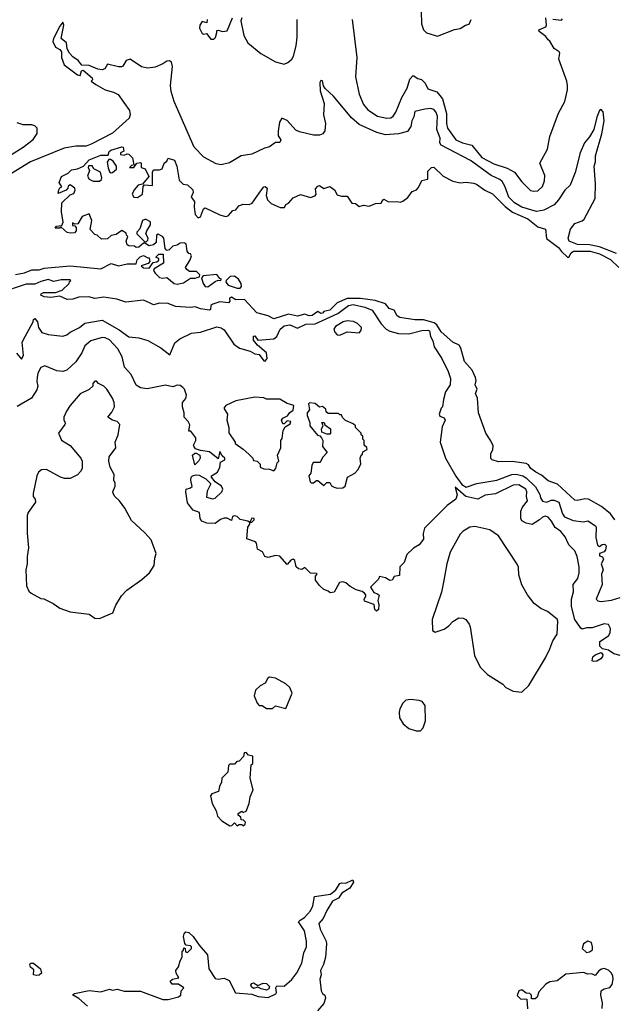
# Model space of a CAD drawing. Extents: x 2239805 to 2396427, y 665731 to 772158.
# Tile 173 of 256: x 2312152 to 2316205, y 743644 to 750353. Entities that reach past the tile are written whole.
import ezdxf

# ---------------------------------------------------------------- set-up
doc = ezdxf.new("R2010")
doc.units = 0

msp = doc.modelspace()

# ---------------------------------------------------------------- linework, layer by layer
at = {"layer": '0CON05XD'}
for points in [[(2314888.3, 750411.7), (2314890.8, 750325), (2314904.3, 750284.3), (2314924.2, 750264.2), (2314999.3, 750240.7), (2315115, 750286.7), (2315155, 750292.5), (2315190, 750315), (2315216.4, 750323.6), (2315230, 750355)], [(2316219.8, 748759.8), (2316105, 748805.6), (2316035, 748818.8), (2315955, 748820.7), (2315897.1, 748845), (2315889.6, 748865), (2315906.2, 748925), (2315936.9, 748965), (2315985, 748981.9), (2315999.2, 748995), (2316075, 749134.2), (2316078.1, 749235), (2316068, 749355), (2316076, 749385), (2316076.2, 749425), (2316119.2, 749575), (2316135.6, 749665), (2316129.2, 749725), (2316115, 749741.2), (2316104.5, 749735.5), (2316085, 749690), (2316065.4, 749604.6), (2316035.8, 749555), (2316003.1, 749515), (2315971.9, 749445), (2315937.5, 749312.5), (2315904.2, 749225.8), (2315867.6, 749192.4), (2315825.6, 749125), (2315795, 749092.2), (2315724.6, 749055.4), (2315675, 749045.5), (2315575.7, 749075), (2315525, 749104.6), (2315485.5, 749145), (2315459.4, 749219.4), (2315440.5, 749250.5), (2315424.3, 749265), (2315365, 749291.5), (2315225, 749393.8), (2315025, 749497.8), (2315016.4, 749515), (2315017.1, 749545), (2314996.2, 749605), (2314998.9, 749695), (2314988.6, 749725), (2314975, 749742), (2314955, 749748), (2314914.2, 749744.2), (2314845, 749726.9), (2314839.2, 749690.8), (2314824.4, 749665), (2314819.2, 749625), (2314795, 749592), (2314735, 749574.5), (2314645, 749569.6), (2314585.6, 749585.6), (2314465, 749638), (2314414, 749685), (2314291.7, 749831.7), (2314234.2, 749884.2), (2314222.7, 749902.7), (2314215, 749937.5), (2314205, 749940), (2314198, 749925), (2314199.4, 749869.4), (2314227, 749783), (2314223.3, 749705), (2314236.7, 749645), (2314232.5, 749595), (2314217.5, 749575), (2314195, 749566.2), (2314154.1, 749565.9), (2314058.3, 749588.3), (2314035, 749601.2), (2313975, 749666.7), (2313938.3, 749681.7), (2313922.5, 749655), (2313913.6, 749593.6), (2313913, 749563), (2313932.5, 749535), (2313925, 749517.5), (2313895, 749517.5), (2313853.9, 749486.1), (2313821.2, 749478.8), (2313735, 749437.5), (2313662.5, 749425), (2313581.7, 749378.3), (2313525, 749364), (2313492.1, 749372.1), (2313406.1, 749416.1), (2313340, 749485), (2313204, 749795), (2313183.8, 749865), (2313180, 749905), (2313193.3, 750035), (2313187.5, 750065), (2313173, 750073), (2313155, 750071.2), (2313127.7, 750052.3), (2313075, 750030.8), (2313025, 750022), (2312982.3, 750032.3), (2312905, 750083.3), (2312877.5, 750075), (2312855, 750037.5), (2312845, 750032), (2312825, 750031.4), (2312750.5, 750049.5), (2312731.2, 750018.8), (2312715, 750011.4), (2312685, 750016.2), (2312625, 750040.8), (2312574.4, 750044.4), (2312551.2, 750075), (2312515, 750100), (2312491.4, 750125), (2312475.7, 750155), (2312470, 750195), (2312434.3, 750225), (2312453.3, 750315), (2312445, 750336.7), (2312425, 750310), (2312381.9, 750225), (2312377.8, 750205), (2312396.1, 750166.1), (2312425, 750150), (2312437.5, 750135), (2312437.5, 750095), (2312455.8, 750045.8), (2312545, 749976.7), (2312565, 749972.5), (2312572.5, 750005), (2312585, 750008.8), (2312646.4, 749956.4), (2312647, 749943), (2312640, 749935), (2312671.2, 749911.2), (2312735, 749875.7), (2312790.5, 749860.5), (2312823.9, 749843.9), (2312899.4, 749735), (2312905.7, 749705), (2312897.9, 749682.1), (2312785, 749580), (2312638, 749505), (2312605, 749492.5), (2312535, 749491.5), (2312455, 749476.9), (2312225, 749385.5), (2311945, 749213.8)], [(2313430, 750355), (2313427, 750333), (2313395, 750340), (2313380, 750315), (2313378, 750295), (2313395, 750260), (2313405, 750253.8), (2313425, 750260), (2313455, 750220), (2313475, 750221.2), (2313487, 750233), (2313496.7, 750265), (2313495, 750280), (2313505, 750282.5), (2313535, 750273.3), (2313565, 750277.5), (2313602.5, 750365)], [(2313666.1, 750366.1), (2313658.8, 750345), (2313678.8, 750245), (2313707.5, 750195), (2313795, 750123.8), (2313895.9, 750065.9), (2313955, 750051.2), (2313978.8, 750061.2), (2314005.8, 750084.2), (2314018, 750105), (2314036, 750175), (2314043.3, 750235), (2314042.5, 750355)], [(2314418, 750355), (2314450, 750095), (2314441.2, 749965), (2314466.7, 749845), (2314496.2, 749775), (2314525, 749738), (2314591.2, 749695), (2314655, 749682), (2314682.5, 749685), (2314696.7, 749695), (2314715, 749722.5), (2314756.1, 749823.9), (2314793.9, 749886.1), (2314812.3, 749947.7), (2314835, 749972.5), (2314865, 749952.5), (2314890, 749945), (2314915, 749920), (2314935, 749882.5), (2314995, 749860.8), (2315035, 749814.2), (2315062.2, 749715), (2315062, 749645), (2315067.9, 749615), (2315125, 749535.7), (2315170, 749515), (2315235, 749498.5), (2315301.4, 749415), (2315385, 749372.2), (2315475, 749342.5), (2315524.1, 749314.1), (2315575, 749248.8), (2315635, 749190), (2315655, 749183.8), (2315683.8, 749186.2), (2315715, 749216.7), (2315729.2, 749255), (2315731.7, 749291.7), (2315698, 749375), (2315748.8, 749471.2), (2315766.4, 749556.4), (2315824.2, 749715.8), (2315868.8, 749795), (2315886, 749875), (2315886, 749905), (2315881.2, 749935), (2315826.2, 750085), (2315833.8, 750125), (2315830, 750135), (2315795, 750156.7), (2315766.7, 750206.7), (2315753.3, 750215), (2315739.5, 750239.5), (2315693.6, 750273.6), (2315690, 750285), (2315737.5, 750305), (2315742.5, 750315), (2315737.5, 750365)], [(2315785, 750357.5), (2315845, 750350), (2315851.7, 750358.3)], [(2312095, 749434.4), (2312175, 749484.2), (2312243, 749537), (2312271.7, 749578.3), (2312270, 749615), (2312255, 749630), (2312235, 749637.5), (2312175, 749637.5), (2312135, 749650)], [(2312122.1, 748617.9), (2312185, 748628.1), (2312235, 748649.4), (2312285, 748649.5), (2312319.4, 748660.6), (2312495, 748676.9), (2312705, 748656), (2312775, 748691.4), (2312825, 748676.7), (2312885, 748690), (2312945, 748690), (2312953.6, 748716.4), (2312973.6, 748736.4), (2312995, 748747.5), (2313025, 748730), (2313035, 748730), (2313040, 748705), (2313028.3, 748691.7), (2312980, 748675), (2312995, 748662.5), (2313035, 748660), (2313061.7, 748698.3), (2313087, 748703), (2313100, 748715), (2313100, 748725), (2313081.7, 748731.7), (2313081.7, 748738.3), (2313100, 748755), (2313130, 748755), (2313132.5, 748695), (2313067.5, 748655), (2313063.3, 748645), (2313075, 748626.7), (2313105, 748597.5), (2313125, 748592.9), (2313155.9, 748595.9), (2313205, 748556.7), (2313225, 748552.2), (2313269.1, 748560.9), (2313315, 748592.5), (2313345, 748592.5), (2313378.3, 748601.7), (2313380, 748615), (2313357, 748637), (2313308.3, 748638.3), (2313290.7, 748650.7), (2313282.5, 748665), (2313313.3, 748716.7), (2313322.5, 748745), (2313316.7, 748756.7), (2313305, 748760), (2313292.5, 748775), (2313286.4, 748826.4), (2313273, 748833), (2313245, 748830), (2313225, 748817.5), (2313195, 748810), (2313170, 748785), (2313155, 748780), (2313143.6, 748793.6), (2313133.3, 748865), (2313125.8, 748875.8), (2313095, 748892.5), (2313083.3, 748885), (2313081.2, 748835), (2313065, 748818.8), (2313035, 748812.5), (2313005, 748830), (2312995, 748830), (2312965, 748802.5), (2312945, 748800), (2312935, 748810), (2312895, 748812.5), (2312885, 748820), (2312877.5, 748845), (2312890, 748875), (2312880, 748885), (2312878.3, 748898.3), (2312847.5, 748917.5), (2312809.5, 748890.5), (2312776.4, 748883.6), (2312749.5, 748860.5), (2312708.3, 748858.3), (2312680, 748885), (2312665, 748890), (2312633, 748923), (2312642.5, 748985), (2312625, 749030), (2312577, 749013), (2312548.3, 748961.7), (2312525, 748960), (2312511.7, 748968.3), (2312511.7, 748951.7), (2312528.3, 748948.3), (2312537.5, 748937.5), (2312537.5, 748915), (2312525, 748900), (2312495, 748897.5), (2312475, 748903.3), (2312435, 748940), (2312425, 748932.5), (2312393, 748933), (2312403, 748947), (2312438.3, 748951.7), (2312447, 748973), (2312437.5, 749045), (2312440, 749105), (2312495, 749160), (2312520, 749170), (2312529.3, 749190.7), (2312527.5, 749205), (2312495, 749227.5), (2312481.7, 749218.3), (2312480, 749205), (2312468.3, 749191.7), (2312415, 749170), (2312417.5, 749195), (2312425, 749207.5), (2312440, 749215), (2312421.2, 749245), (2312437.5, 749285), (2312482.3, 749307.7), (2312505, 749331.2), (2312545, 749337.5), (2312585.7, 749354.3), (2312625, 749399.2), (2312705, 749430), (2312755, 749430), (2312762.5, 749455), (2312772.5, 749465), (2312847, 749487), (2312857.5, 749485), (2312861.7, 749458.3), (2312840, 749445), (2312840, 749435), (2312865, 749430), (2312885, 749440), (2312895, 749437.5), (2312921.7, 749411.7), (2312930, 749365), (2312915, 749360), (2312900, 749345), (2312930, 749345), (2312950, 749375), (2312975, 749380), (2312980, 749375), (2312980, 749345), (2313007.7, 749337.7), (2313032.5, 749285), (2312988.3, 749231.7), (2312960, 749225), (2312932.5, 749195), (2312917.5, 749165), (2312930, 749145), (2312955, 749142.5), (2312990, 749165), (2312992.5, 749217.5), (2313001.7, 749228.3), (2313056.7, 749223.3), (2313057.5, 749315), (2313065, 749330), (2313105, 749330), (2313123, 749337), (2313137.5, 749375), (2313155, 749390), (2313165, 749410), (2313206.2, 749395), (2313223.3, 749355), (2313239.1, 749259.1), (2313267, 749233), (2313295, 749227.5), (2313331.2, 749195), (2313333.8, 749175), (2313321.2, 749145), (2313343.3, 749115), (2313340, 749075), (2313347.5, 749025), (2313367.7, 749002.3), (2313385, 749008.8), (2313404, 749065), (2313415, 749071.2), (2313515, 749024.3), (2313555, 749012.9), (2313573.6, 749016.4), (2313605, 749054), (2313625, 749057.5), (2313645, 749085.8), (2313674.4, 749095.6), (2313715, 749093.3), (2313736.2, 749103.8), (2313800, 749195), (2313815, 749213.3), (2313825, 749216.2), (2313838, 749205), (2313831.2, 749155), (2313840, 749125), (2313865, 749101.2), (2313927.5, 749072.5), (2313956.1, 749073.9), (2313967, 749093), (2313985, 749102.5), (2314015, 749140), (2314065, 749162.5), (2314135, 749142.5), (2314165, 749152.5), (2314172.5, 749165), (2314168.3, 749201.7), (2314185, 749220), (2314195, 749222.5), (2314225, 749202.5), (2314267, 749217), (2314297.5, 749195), (2314315, 749160), (2314345, 749150), (2314385, 749150), (2314415, 749102.5), (2314441.7, 749101.7), (2314465, 749080), (2314495, 749090), (2314535, 749082.5), (2314578.3, 749101.7), (2314617, 749103), (2314620, 749115), (2314635, 749130), (2314665, 749112.5), (2314725, 749113.3), (2314745, 749110), (2314763.6, 749116.4), (2314797.7, 749142.3), (2314827, 749183), (2314857.5, 749195), (2314870.7, 749209.3), (2314893.6, 749256.4), (2314933, 749267), (2314935, 749320), (2314960, 749345), (2314975, 749347.5), (2315037.7, 749287.7), (2315105, 749252), (2315155, 749242), (2315195, 749245.8), (2315245, 749240), (2315265, 749232.9), (2315322.2, 749192.2), (2315375, 749165.7), (2315460.7, 749080.7), (2315511.9, 749041.9), (2315615, 748997.1), (2315685, 748942.2), (2315736.7, 748925), (2315742.1, 748862.1), (2315825, 748801.2), (2315845, 748773.3), (2315885, 748736), (2315896, 748735), (2315912, 748765), (2315927.5, 748775), (2316040, 748775), (2316105, 748757.3), (2316179.9, 748719.9), (2316235, 748665.6)], [(2312775, 749310), (2312785, 749312.5), (2312812.5, 749335), (2312811.2, 749355), (2312790, 749390), (2312771.7, 749401.7), (2312758.3, 749401.7), (2312747, 749383), (2312754.2, 749344.2), (2312765, 749317.5), (2312775, 749310)], [(2312695, 749252.5), (2312710, 749265), (2312712.5, 749275), (2312702.5, 749315), (2312656.7, 749336.7), (2312645, 749356.7), (2312621.7, 749358.3), (2312618.8, 749345), (2312627.5, 749325), (2312613.6, 749286.4), (2312625, 749267.5), (2312653.6, 749253.6), (2312695, 749252.5)], [(2313015, 748840), (2313025, 748850), (2313026.7, 748865), (2313012.5, 748895), (2313017.5, 748915), (2313042.5, 748955), (2313042.5, 748975), (2313015, 748992.5), (2313005, 748992.5), (2312990, 748985), (2312971.7, 748928.3), (2312950, 748905), (2312950, 748895), (2313001.7, 748841.7), (2313015, 748840)], [(2313435, 748532.9), (2313485, 748570), (2313505, 748577.5), (2313520, 748575), (2313527.5, 748585), (2313515, 748590), (2313495, 748617.5), (2313403, 748607), (2313390, 748595), (2313402, 748555), (2313415.7, 748535.7), (2313435, 748532.9)], [(2313655, 748522.9), (2313664.2, 748535), (2313661.9, 748555), (2313642.9, 748585), (2313615.4, 748605.4), (2313586.8, 748603.2), (2313560, 748575), (2313557.5, 748565), (2313572.5, 748545), (2313635, 748523.3), (2313655, 748522.9)], [(2316208.2, 746945), (2316180.3, 746985), (2316117.3, 747035), (2316029.2, 747085), (2316005, 747088.2), (2315955, 747077.1), (2315935, 747078.6), (2315818, 747188), (2315755, 747210), (2315708.7, 747248.7), (2315670.8, 747269.2), (2315636.7, 747295), (2315620.1, 747320.1), (2315605, 747330), (2315507.9, 747342.1), (2315415, 747341.1), (2315372.5, 747355), (2315363.8, 747363.8), (2315362.5, 747395), (2315376.2, 747425), (2315378.3, 747448.3), (2315364.2, 747484.2), (2315330, 747535), (2315280, 747675), (2315272.5, 747775), (2315260, 747805), (2315270, 747835), (2315257.5, 747865), (2315263.8, 747895), (2315260, 747915), (2315236.9, 747965), (2315184, 748025), (2315158.8, 748115), (2315146.7, 748135), (2315105, 748156), (2315025, 748226.7), (2314994.4, 748274.4), (2314978, 748288), (2314905, 748308.6), (2314845, 748307.8), (2314744.2, 748324.2), (2314725.7, 748335.7), (2314705, 748374), (2314670, 748385), (2314645, 748416), (2314575, 748440.8), (2314475, 748454.3), (2314385, 748453), (2314316.9, 748423.1), (2314265, 748374.6), (2314225.9, 748364.1), (2314215, 748354.2), (2314205, 748352), (2314185, 748365.8), (2314145, 748337.3), (2314125, 748336.4), (2314095, 748346), (2314045, 748332.1), (2313985, 748346.8), (2313885, 748315.9), (2313845, 748334.7), (2313768.5, 748355), (2313685, 748445.7), (2313625, 748444.4), (2313595, 748462), (2313581.2, 748455), (2313583.3, 748435), (2313575.5, 748424.5), (2313515, 748430.9), (2313468, 748415), (2313455.8, 748405), (2313452.5, 748377.5), (2313445, 748373.8), (2313383.9, 748383.9), (2313347.1, 748397.1), (2313315, 748391.8), (2313215, 748397.9), (2313165, 748419.2), (2313105, 748420.8), (2313065, 748411.2), (2313037, 748423), (2312995, 748441.4), (2312875, 748428.1), (2312815, 748449.2), (2312725, 748462.7), (2312665, 748454.5), (2312623.9, 748463.9), (2312555, 748462.5), (2312515, 748448.8), (2312475, 748446.2), (2312425, 748468.8), (2312365, 748460.6), (2312317.5, 748465), (2312296.7, 748475), (2312297.5, 748485), (2312315, 748493.8), (2312395, 748493.8), (2312440.7, 748509.3), (2312490, 748555), (2312491.7, 748568.3), (2312500, 748575), (2312495, 748580), (2312435, 748580), (2312385, 748570), (2312345, 748582.5), (2312295, 748570), (2312255, 748552), (2312195, 748550), (2312005, 748487.3)], [(2312130, 748080), (2312165, 748040), (2312177.5, 748065), (2312168.8, 748155), (2312190, 748195), (2312242.5, 748295), (2312245, 748310), (2312255, 748317.5), (2312272.5, 748295), (2312280, 748255), (2312302.7, 748222.7), (2312345, 748208), (2312445, 748196.7), (2312473.6, 748206.4), (2312495, 748223.8), (2312558.8, 748255), (2312595, 748285.8), (2312714.2, 748305.8), (2312830.2, 748240.2), (2312895, 748192.5), (2312965, 748185.8), (2313025, 748166.2), (2313115, 748116.2), (2313175, 748070), (2313209.3, 748150.7), (2313242.4, 748177.6), (2313322.6, 748217.4), (2313385, 748224.5), (2313495, 748260), (2313525, 748253.6), (2313545, 748240), (2313611.7, 748141.7), (2313649.4, 748115), (2313723.6, 748093.6), (2313755, 748076.5), (2313785, 748071.9), (2313815, 748028.8), (2313825, 748026), (2313838.6, 748045), (2313834.3, 748084.3), (2313772.5, 748135), (2313745, 748170), (2313745, 748197.5), (2313755, 748200), (2313775, 748170), (2313885, 748177.5), (2313904.6, 748195.4), (2313927.1, 748245), (2313955, 748266.1), (2313993.5, 748273.5), (2314045, 748250.8), (2314102.6, 748277.4), (2314165, 748281.6), (2314319.4, 748350.6), (2314392.9, 748405), (2314425, 748411.8), (2314505, 748394.6), (2314554.3, 748374.3), (2314615, 748281.2), (2314650.5, 748245), (2314675, 748230.9), (2314735, 748214.7), (2314805, 748213.3), (2314893.8, 748235), (2314935, 748237.8), (2314945, 748233.3), (2314951.5, 748195), (2314967.9, 748165), (2314976.5, 748125), (2315028.9, 748045), (2315073.3, 747955), (2315087.6, 747907.6), (2315085.4, 747864.6), (2315055, 747816.7), (2315040, 747765), (2315033.9, 747716.1), (2315023.8, 747705), (2315011.2, 747665), (2315015, 747652.5), (2315045, 747641.2), (2315051.4, 747625), (2315030.8, 747579.2), (2315018.2, 747475), (2315054.2, 747365), (2315125, 747242.9), (2315166.2, 747185), (2315195, 747167.1), (2315267, 747193), (2315405, 747215.4), (2315505.9, 747254.1), (2315536.4, 747256.4), (2315582.5, 747245), (2315605, 747230.9), (2315669, 747169), (2315698.1, 747118.1), (2315701.9, 747095), (2315715, 747073.1), (2315745, 747064.5), (2315775, 747079.1), (2315795, 747080), (2315826, 747066), (2315851.9, 746985), (2315865.6, 746965.6), (2315925, 746940), (2315995, 746932.5), (2316025, 746938), (2316077.5, 746905), (2316082.5, 746895), (2316078.8, 746825), (2316091.7, 746771.7), (2316105, 746762.5), (2316122.9, 746777.1), (2316135, 746779.2), (2316145.6, 746775.6), (2316150.8, 746765), (2316145, 746740), (2316135, 746726.2), (2316103.6, 746716.4), (2316105, 746700), (2316125, 746692.5), (2316131.2, 746675), (2316116.7, 746645), (2316130, 746605), (2316117.1, 746575), (2316121.9, 746505), (2316081.9, 746405), (2316093.6, 746393.6), (2316115, 746389.6), (2316185, 746398.6), (2316245, 746415.7)], [(2314335, 748204), (2314384.2, 748225.8), (2314465, 748220), (2314480, 748235), (2314482.5, 748255), (2314455, 748283.8), (2314427.4, 748297.4), (2314385, 748300.9), (2314356.7, 748295), (2314305, 748262.5), (2314293.3, 748245), (2314300, 748225), (2314315, 748206.7), (2314335, 748204)], [(2315777.8, 746935), (2315755, 746963.1), (2315735, 746969.5), (2315715, 746964.3), (2315695.4, 746944.6), (2315645, 746912.5), (2315605, 746922.5), (2315575, 746939.2), (2315568.1, 746955), (2315567.8, 747005), (2315578.5, 747031.5), (2315613.8, 747075), (2315606.2, 747105), (2315610, 747135), (2315601.2, 747155), (2315555, 747184.4), (2315515, 747181.1), (2315395, 747122.5), (2315325, 747112.5), (2315275, 747086.9), (2315194, 747104), (2315121.2, 747168.8), (2315134.5, 747115), (2315125, 747085.8), (2315066.6, 747043.4), (2314911.9, 746888.1), (2314901.7, 746851.7), (2314905, 746812.5), (2314875.9, 746774.1), (2314837, 746753), (2314790.7, 746709.3), (2314772.5, 746655), (2314743.3, 746625), (2314740, 746565), (2314705, 746560), (2314690, 746535), (2314675, 746532.5), (2314645, 746550), (2314605, 746560), (2314598.3, 746541.7), (2314543, 746487), (2314565, 746450), (2314591.7, 746441.7), (2314601.7, 746431.7), (2314592.5, 746395), (2314600, 746365), (2314597.5, 746335), (2314583, 746323), (2314572.5, 746335), (2314569.3, 746369.3), (2314501.7, 746391.7), (2314500, 746405), (2314512.5, 746425), (2314512.5, 746435), (2314502.5, 746445), (2314486, 746456), (2314445, 746467.5), (2314405, 746490), (2314375, 746516.7), (2314355, 746523.3), (2314331.7, 746518.3), (2314295, 746452.5), (2314268.3, 746448.3), (2314255, 746460), (2314225, 746470), (2314195, 746497.5), (2314167.5, 746535), (2314168.3, 746561.7), (2314180, 746575), (2314175, 746580), (2314135, 746582.5), (2314095, 746620), (2314075, 746607.5), (2314051.7, 746611.7), (2314036.7, 746625), (2314027, 746667), (2314017, 746677), (2314000.7, 746669.3), (2313975, 746640), (2313925, 746696.7), (2313895, 746701.2), (2313845, 746688.8), (2313822.5, 746695), (2313806.4, 746726.4), (2313772.5, 746745), (2313767, 746787), (2313760, 746795), (2313700, 746815), (2313707.5, 746895), (2313720, 746915), (2313720, 746930), (2313735, 746930), (2313750, 746945), (2313750, 746955), (2313735, 746957.5), (2313720, 746930), (2313715, 746930), (2313706.7, 746936.7), (2313655, 746946.7), (2313635, 746967.5), (2313615, 746972.5), (2313603, 746967), (2313595, 746940), (2313567, 746957), (2313546.4, 746956.4), (2313521.7, 746948.3), (2313485, 746920), (2313427, 746923), (2313393.3, 746935), (2313382, 746955), (2313377.5, 746995), (2313335, 747010), (2313323.8, 747023.8), (2313295, 747060), (2313283.3, 747135), (2313287.5, 747155), (2313317, 747163), (2313327, 747173), (2313317.5, 747215), (2313320, 747235), (2313330, 747245), (2313355, 747252.5), (2313375, 747250), (2313420, 747225), (2313452.5, 747192.5), (2313453.3, 747185), (2313429.5, 747140.5), (2313425, 747100), (2313465, 747088.8), (2313485, 747093.3), (2313528.8, 747135), (2313536.2, 747155), (2313526.7, 747175), (2313483.6, 747203.6), (2313460, 747235), (2313460, 747245), (2313499.3, 747270.7), (2313516.7, 747305), (2313521.7, 747338.3), (2313550, 747355), (2313550, 747365), (2313531.7, 747381.7), (2313515, 747410), (2313505, 747360), (2313445, 747407.5), (2313385, 747417.5), (2313350, 747430), (2313341.7, 747441.7), (2313337.5, 747455), (2313353.3, 747485), (2313352.5, 747505), (2313318.3, 747548.3), (2313305, 747550), (2313311.7, 747591.7), (2313300, 747615), (2313272.5, 747645), (2313272.5, 747675), (2313261.2, 747715), (2313262.5, 747745), (2313285, 747772.5), (2313288, 747795), (2313275.9, 747835.9), (2313265, 747847.5), (2313245, 747860), (2313225, 747863.8), (2313195, 747852), (2313145, 747862), (2313021.7, 747838.3), (2312974.3, 747844.3), (2312945, 747863.3), (2312911.2, 747935), (2312866.2, 747985), (2312849.2, 748055), (2312820, 748110), (2312765, 748170.8), (2312735, 748185.7), (2312715, 748187.1), (2312636.2, 748165), (2312595, 748132), (2312575, 748083.8), (2312535, 748021.2), (2312472.5, 747965), (2312445, 747956.7), (2312405, 747960), (2312323.6, 747993.6), (2312295, 747983.3), (2312276, 747945), (2312270, 747915), (2312268.3, 747888.3), (2312276.2, 747855), (2312268.3, 747831.7), (2312232.5, 747775), (2312133.6, 747716.4)], [(2312695, 746272.5), (2312787.7, 746312.3), (2312806.4, 746363.6), (2312845, 746427.5), (2312882.5, 746465), (2312985, 746537.5), (2313037.5, 746585), (2313067.5, 746635), (2313072.5, 746685), (2313082.5, 746715), (2313048.3, 746808.3), (2313005, 746857.5), (2312915, 746940), (2312867.5, 747025), (2312832.5, 747075), (2312800, 747105), (2312790, 747125), (2312787.5, 747135), (2312802.5, 747175), (2312802.5, 747195), (2312792.5, 747215), (2312796.7, 747255), (2312767.5, 747305), (2312760, 747345), (2312762.5, 747375), (2312807.5, 747435), (2312802.5, 747475), (2312823.3, 747525), (2312833.8, 747595), (2312816.7, 747615), (2312783.3, 747625), (2312753.3, 747645), (2312780.6, 747679.4), (2312798.8, 747715), (2312796, 747745), (2312783.8, 747775), (2312745, 747836.7), (2312725.9, 747855.9), (2312690, 747875), (2312675, 747890), (2312665, 747890), (2312650, 747875), (2312650, 747855), (2312625, 747832.5), (2312565, 747803.3), (2312496, 747725), (2312470, 747685), (2312453.3, 747645), (2312453.3, 747625), (2312463.3, 747605), (2312460, 747595), (2312416.7, 747535), (2312437, 747487), (2312495, 747452.5), (2312567.5, 747365), (2312577.5, 747345), (2312577.5, 747295), (2312566.4, 747273.6), (2312545, 747252.5), (2312495, 747227.5), (2312457, 747227), (2312430, 747235), (2312335, 747287.5), (2312300, 747285), (2312280.7, 747269.3), (2312267.5, 747245), (2312243.3, 747125), (2312243.3, 747105), (2312256.7, 747085), (2312258.8, 747065), (2312210, 746995), (2312203.3, 746975), (2312203.3, 746855), (2312212.5, 746755), (2312202.5, 746695), (2312202.5, 746645), (2312193.3, 746605), (2312197.5, 746495), (2312215, 746460), (2312230, 746445), (2312295, 746410), (2312317, 746407), (2312380, 746375), (2312425, 746342.5), (2312495, 746317.5), (2312625, 746302.5), (2312664.2, 746274.2), (2312695, 746272.5)], [(2313885, 747280), (2313897.5, 747295), (2313906.7, 747333.3), (2313917.5, 747345), (2313910, 747385), (2313932.5, 747435), (2313932.5, 747485), (2313941.7, 747498.3), (2313947.5, 747555), (2313961.7, 747578.3), (2313995, 747600), (2314000, 747615), (2313975, 747620), (2313955, 747600), (2313945, 747600), (2313937.5, 747625), (2313945, 747637.5), (2313976.4, 747653.6), (2313993.3, 747676.7), (2314016.4, 747693.6), (2314020, 747725), (2313975, 747737.5), (2313925, 747767.5), (2313835, 747767.5), (2313815, 747776.2), (2313755, 747781.2), (2313625, 747756), (2313557.5, 747725), (2313543.3, 747705), (2313567.5, 747665), (2313563.3, 747625), (2313577.5, 747575), (2313577, 747537), (2313620, 747475), (2313620, 747465), (2313675, 747427.5), (2313713, 747393), (2313740, 747365), (2313745, 747350), (2313770, 747345), (2313790, 747325), (2313790, 747305), (2313815, 747292.5), (2313855, 747290), (2313885, 747280)], [(2314315, 747161.2), (2314355, 747163.3), (2314370, 747175), (2314387.5, 747235), (2314436.1, 747263.9), (2314457.5, 747285), (2314477.5, 747325), (2314472.5, 747365), (2314480, 747385), (2314488.3, 747391.7), (2314491.7, 747408.3), (2314520, 747425), (2314518.3, 747438.3), (2314500, 747455), (2314500, 747485), (2314490, 747495), (2314490, 747515), (2314480, 747525), (2314480, 747535), (2314440, 747575), (2314440, 747585), (2314425, 747600), (2314371.7, 747621.7), (2314351.7, 747641.7), (2314345, 747660), (2314335, 747660), (2314325, 747670), (2314255, 747670), (2314241.7, 747681.7), (2314238.3, 747698.3), (2314217, 747717), (2314195, 747712.5), (2314165, 747737.5), (2314128.3, 747741.7), (2314120, 747735), (2314127.5, 747695), (2314112.5, 747675), (2314112.5, 747655), (2314129.3, 747609.3), (2314130, 747585), (2314181.7, 747521.7), (2314198.3, 747518.3), (2314210, 747505), (2314217.5, 747485), (2314216.7, 747445), (2314247.5, 747405), (2314215, 747370), (2314200, 747335), (2314152.5, 747335), (2314142.5, 747315), (2314137, 747263), (2314122.5, 747245), (2314132.5, 747205), (2314138.3, 747198.3), (2314155, 747197.5), (2314175, 747212.5), (2314185, 747212.5), (2314225, 747180), (2314245, 747200), (2314265, 747200), (2314277, 747177), (2314295, 747166.7), (2314315, 747161.2)], [(2314265, 747530), (2314245, 747530), (2314211.7, 747541.7), (2314210, 747565), (2314220, 747585), (2314211.7, 747608.3), (2314228.3, 747608.3), (2314231.7, 747591.7), (2314270, 747565), (2314270, 747535), (2314265, 747530)], [(2313345, 747320), (2313330, 747385), (2313345, 747400), (2313355, 747400), (2313380, 747385), (2313382.5, 747365), (2313373, 747347), (2313345, 747320)], [(2316245, 746020), (2316201.4, 746031.4), (2316165, 746056.7), (2316125, 746066.2), (2316106.7, 746085), (2316107.5, 746115), (2316165, 746153.8), (2316178, 746175), (2316178.8, 746205), (2316165, 746232.5), (2316135, 746236.2), (2316055, 746210), (2316015, 746210), (2315985, 746201.2), (2315976.1, 746206.1), (2315936, 746265), (2315914.4, 746355), (2315912.9, 746405), (2315926, 746455), (2315924.2, 746505), (2315955.6, 746545), (2315965.5, 746584.5), (2315965.6, 746625), (2315952.9, 746695), (2315935.8, 746735), (2315895.6, 746775.6), (2315869.6, 746829.6), (2315841.4, 746865), (2315802.6, 746892.6), (2315777.8, 746935)], [(2315575, 745770), (2315623, 745817), (2315736.2, 746005), (2315766.2, 746065), (2315785, 746120), (2315816, 746165), (2315821.2, 746255), (2315815, 746268.8), (2315750.6, 746320.6), (2315705, 746342), (2315658.8, 746375), (2315613.7, 746433.7), (2315575, 746502.5), (2315555, 746570), (2315553, 746623), (2315543.6, 746643.6), (2315415, 746836.2), (2315357, 746877), (2315255, 746900), (2315220, 746895), (2315175, 746867.5), (2315155, 746847.5), (2315086.1, 746723.9), (2315064.1, 746645.9), (2315041.2, 746521.2), (2315028.3, 746451.7), (2314964.2, 746265), (2314965, 746190), (2314985, 746180), (2315045, 746200), (2315077.7, 746222.3), (2315105, 746252.5), (2315145, 746276.7), (2315175, 746276.2), (2315192.5, 746265), (2315216.7, 746235), (2315222.5, 746215), (2315251.7, 746021.7), (2315291.4, 745941.4), (2315341.2, 745891.2), (2315445, 745826.2), (2315465, 745803.3), (2315515, 745777.5), (2315575, 745770)], [(2316065, 745978.9), (2316054.5, 745984.5), (2316058.5, 746011.5), (2316073.8, 746026.2), (2316115, 746042), (2316128, 746025), (2316125.7, 746014.3), (2316112.5, 745997.5), (2316085, 745981.5), (2316065, 745978.9)], [(2313965, 745660), (2314010, 745765), (2313993, 745803), (2313965, 745827.5), (2313895, 745866.7), (2313855, 745872.5), (2313843.6, 745866.4), (2313825, 745832.5), (2313790, 745815), (2313760, 745785), (2313750, 745745), (2313770, 745695), (2313785, 745680), (2313805, 745680), (2313835, 745660), (2313875, 745660), (2313895, 745677.5), (2313965, 745660)], [(2314855, 745506.7), (2314885, 745507.5), (2314901.7, 745528.3), (2314917.5, 745575), (2314915, 745680), (2314896.4, 745706.4), (2314875, 745713.3), (2314815, 745720), (2314785, 745716.7), (2314762.5, 745695), (2314743.6, 745656.4), (2314737.5, 745635), (2314740, 745595), (2314766.1, 745556.1), (2314805, 745523.3), (2314855, 745506.7)], [(2313675, 744860), (2313688.3, 744871.7), (2313690, 744885), (2313678.3, 744898.3), (2313661.7, 744901.7), (2313658.3, 744918.3), (2313641.7, 744931.7), (2313640, 744945), (2313665, 744960), (2313675, 744950), (2313695, 744960), (2313717, 745013), (2313723, 745057), (2313742.5, 745105), (2313722.5, 745185), (2313730, 745275), (2313740, 745285), (2313740, 745335), (2313711.7, 745341.7), (2313695, 745360), (2313681.7, 745358.3), (2313678.3, 745331.7), (2313648.3, 745301.7), (2313631.7, 745298.3), (2313615, 745280), (2313585, 745280), (2313575, 745270), (2313570, 745225), (2313530, 745185), (2313528.3, 745158.3), (2313513, 745127), (2313507, 745093), (2313461.7, 745078.3), (2313452.5, 745065), (2313463, 745013), (2313491.7, 744961.7), (2313500, 744925), (2313530, 744895), (2313585, 744860), (2313598.3, 744861.7), (2313615, 744880), (2313635, 744860), (2313645, 744870), (2313665, 744870), (2313675, 744860)], [(2312615, 743630), (2312555, 743683.8), (2312511.7, 743708.3), (2312525, 743717.5), (2312625, 743737.5), (2312705, 743728), (2312763.9, 743746.1), (2312785, 743740), (2312816.2, 743746.2), (2312865, 743734), (2312975, 743733.3), (2313127, 743677), (2313165, 743676.2), (2313235, 743694.2), (2313250, 743705), (2313252.5, 743735), (2313270, 743755), (2313235, 743781.2), (2313190.9, 743780.9), (2313178.3, 743801.7), (2313194.2, 743815.8), (2313237.5, 743825), (2313217.5, 743855), (2313217, 743873), (2313235, 743900), (2313245, 743940), (2313260, 743965), (2313260, 744005), (2313268.3, 744011.7), (2313271.7, 744028.3), (2313280, 744025), (2313281.7, 744001.7), (2313295, 743997.5), (2313323.3, 744025), (2313323.3, 744035), (2313315, 744043.3), (2313287.5, 744047.5), (2313277.5, 744057.5), (2313268.8, 744105), (2313274, 744125), (2313285, 744137.5), (2313305, 744132.5), (2313333.3, 744105), (2313375, 744047.5), (2313431.2, 743981.2), (2313442, 743885), (2313485, 743820), (2313505, 743814.2), (2313545, 743822.5), (2313580, 743805), (2313623, 743723), (2313733.6, 743713.6), (2313777, 743697), (2313845, 743690), (2313897.5, 743715), (2313902.5, 743725), (2313897.5, 743755), (2313905, 743769.2), (2313955, 743766.7), (2314006.4, 743813.6), (2314040.7, 743859.3), (2314076.2, 743925), (2314089.2, 743995), (2314106, 744035), (2314106.2, 744075), (2314093.8, 744145), (2314053.3, 744205), (2314062.7, 744217.3), (2314092.5, 744235), (2314135, 744280), (2314150, 744315), (2314161.7, 744378.3), (2314270, 744395), (2314306, 744424), (2314335, 744467.5), (2314345, 744472.5), (2314375, 744470), (2314421.7, 744491.7), (2314427.5, 744475), (2314401.2, 744435), (2314348.8, 744401.2), (2314325, 744366.2), (2314297, 744353), (2314284, 744346), (2314245, 744283.3), (2314220.9, 744229.1), (2314192, 744195), (2314199.2, 744155), (2314240, 744075), (2314243.3, 744055), (2314237.5, 743965), (2314222.5, 743915), (2314202.5, 743875), (2314207.5, 743845), (2314197.5, 743815), (2314206.7, 743735), (2314215, 743717.5), (2314232.5, 743705), (2314236.2, 743685), (2314225, 743650), (2314181.7, 743598.3)], [(2316015, 743996.2), (2316035, 744002), (2316056.2, 744015), (2316057.5, 744035), (2316048.8, 744065), (2316025, 744073.8), (2315995, 744055.8), (2315986.2, 744025), (2316015, 743996.2)], [(2312265, 743839.2), (2312246.7, 743845), (2312248, 743878), (2312226.4, 743896.4), (2312221.2, 743915), (2312226.4, 743923.6), (2312245, 743923.8), (2312293.8, 743885), (2312300, 743855), (2312285, 743843.3), (2312265, 743839.2)], [(2316122.5, 743615), (2316123.6, 743653.6), (2316113.3, 743705), (2316116.7, 743735), (2316135, 743750), (2316175, 743758.8), (2316190.5, 743779.5), (2316198, 743815), (2316195.8, 743835), (2316185.8, 743855), (2316165.4, 743875.4), (2316135, 743886.9), (2316116.8, 743883.2), (2316098.8, 743871.2), (2316075, 743840), (2316051.7, 743851.7), (2316025, 743850), (2315995, 743860), (2315875, 743848.8), (2315815, 743803.8), (2315765, 743796.2), (2315738.3, 743781.7), (2315691.7, 743728.3), (2315678.3, 743691.7), (2315665, 743680), (2315641.7, 743681.7), (2315640, 743705), (2315628.3, 743718.3), (2315605, 743720), (2315575, 743742.5), (2315554.1, 743735.9), (2315544.1, 743704.1), (2315565, 743680), (2315608.3, 743678.3), (2315613, 743613)], [(2313835, 743740.8), (2313798.1, 743748.1), (2313775, 743760), (2313745, 743751.4), (2313732.1, 743762.1), (2313728.5, 743775), (2313733.8, 743786.2), (2313745, 743790), (2313775, 743772.5), (2313811.6, 743788.4), (2313833.4, 743786.6), (2313854.4, 743765), (2313850.3, 743749.7), (2313835, 743740.8)]]:
    msp.add_lwpolyline(points, dxfattribs=at)

doc.saveas('drawing.dxf')
